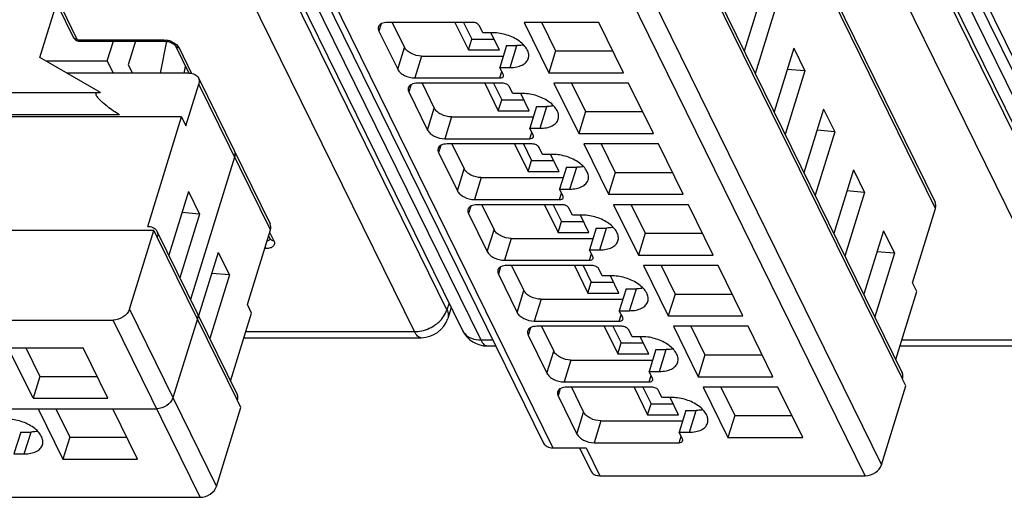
# Model space of a CAD drawing. Header units: millimetres. Extents: x 0 to 420, y 0 to 297.
# Tile 7 of 124: x 113.08 to 130.68, y 29.46 to 38.01. Entities that reach past the tile are written whole.
import ezdxf

# ---------------------------------------------------------------- set-up
doc = ezdxf.new("R2010")
doc.units = ezdxf.units.MM
doc.header["$LTSCALE"] = 23.1
doc.layers.get('0').update_dxf_attribs({"linetype": 'CONTINUOUS'})

msp = doc.modelspace()

# ---------------------------------------------------------------- linework, layer by layer
at = {"color": 9, "linetype": 'CONTINUOUS'}
for p, q in [((120.71843, 32.81583), (107.33255, 60.09339)), ((132.47213, 32.66726), (119.08625, 59.94481)), ((120.1379, 32.42743), (106.75201, 59.70501)), ((119.53384, 59.67393), (132.91973, 32.39635)), ((107.93822, 59.55643), (121.32411, 32.27885)), ((131.89161, 32.27885), (118.50571, 59.55643)), ((129.45111, 34.63352), (118.56111, 56.825)), ((128.8632, 31.58373), (117.82068, 54.08601)), ((117.32274, 52.79643), (128.48727, 30.0455)), ((128.19649, 29.84967), (117.03196, 52.6006)), ((111.93384, 52.10331), (122.61031, 30.34696)), ((123.52947, 52.22081), (134.20593, 30.46446)), ((113.82074, 38.23744), (114.10295, 37.66235)), ((119.54246, 37.93578), (119.50244, 37.80628)), ((114.13358, 37.64682), (115.65347, 37.64682)), ((115.92918, 37.50704), (116.1539, 37.04911)), ((119.83799, 37.12251), (119.95902, 37.51417)), ((121.84907, 37.15359), (121.9701, 37.54525)), ((120.26554, 37.35877), (120.14451, 36.9671)), ((121.66426, 36.9671), (121.69985, 37.08227)), ((117.56237, 34.24628), (116.2812, 36.85704)), ((120.07628, 36.84796), (120.03626, 36.71846)), ((122.38289, 36.06577), (122.50392, 36.45743)), ((114.86413, 36.30871), (111.09197, 36.30871)), ((120.37181, 36.03469), (120.49284, 36.42635)), ((120.79937, 36.27095), (120.67834, 35.87929)), ((122.19809, 35.87929), (122.23368, 35.99446)), ((120.61011, 35.76014), (120.57009, 35.63064)), ((120.90563, 34.94687), (121.02667, 35.33854)), ((122.91671, 34.97795), (123.03775, 35.36962)), ((121.33319, 35.18313), (121.21216, 34.79147)), ((122.73191, 34.79147), (122.7675, 34.90664)), ((121.14393, 34.67233), (121.10391, 34.54283)), ((117.5496, 34.20496), (117.62407, 34.05321)), ((121.43946, 33.85905), (121.56049, 34.25072)), ((123.45054, 33.89014), (123.57157, 34.2818)), ((116.97446, 31.19649), (115.54077, 34.11805)), ((121.86701, 34.09532), (121.74598, 33.70365)), ((117.48555, 33.91344), (117.45952, 33.91344)), ((123.26573, 33.70365), (123.30132, 33.81882)), ((121.67775, 33.58451), (121.63773, 33.45501)), ((121.97328, 32.77124), (122.09431, 33.1629)), ((123.98436, 32.80232), (124.10539, 33.19398)), ((120.75764, 32.93653), (120.71843, 32.81583)), ((122.40084, 33.0075), (122.2798, 32.61583)), ((115.04283, 32.82847), (116.59854, 29.65826)), ((116.30776, 29.46243), (114.75205, 32.63264)), ((123.79956, 32.61583), (123.83515, 32.731)), ((117.12459, 32.42743), (120.1379, 32.42743)), ((122.21158, 32.49669), (122.17156, 32.36719)), ((121.32411, 32.27885), (121.54041, 32.27885)), ((128.84774, 32.27885), (131.89161, 32.27885)), ((122.5071, 31.68342), (122.62814, 32.07508)), ((124.51818, 31.7145), (124.63922, 32.10616)), ((122.93466, 31.91968), (122.81363, 31.52802)), ((124.33338, 31.52802), (124.36897, 31.64319)), ((122.7454, 31.40888), (122.70538, 31.27937)), ((123.04093, 30.5956), (123.16196, 30.98727)), ((125.05201, 30.62668), (125.17304, 31.01835)), ((123.46848, 30.83186), (123.34745, 30.4402)), ((113.16327, 30.23944), (113.28431, 30.6311)), ((124.8672, 30.4402), (124.90279, 30.55537)), ((123.209, 30.34696), (123.45303, 29.84967))]:
    msp.add_line(p, q, dxfattribs=at)
at = {"color": 7, "linetype": 'CONTINUOUS'}
for p, q in [((119.20601, 59.84532), (132.5919, 32.56774)), ((107.61038, 59.72782), (120.99628, 32.45024)), ((118.55528, 56.93514), (129.44527, 34.74366)), ((117.81497, 54.19394), (128.85748, 31.69166)), ((123.36555, 52.3065), (134.04201, 30.55015)), ((111.76992, 52.189), (122.44639, 30.43265)), ((126.3844, 38.58492), (126.03292, 37.44752)), ((113.44126, 37.3326), (113.73805, 38.29299)), ((113.75517, 38.27171), (114.03738, 37.69663)), ((126.58268, 38.18088), (126.23119, 37.04347)), ((121.1762, 37.96168), (119.65644, 37.96168)), ((119.73941, 37.96168), (119.95902, 37.51417)), ((120.86095, 37.96168), (121.10343, 37.46755)), ((121.01756, 37.96168), (121.16395, 37.66338)), ((121.35981, 37.7752), (121.29881, 37.89952)), ((122.09726, 37.96168), (122.53957, 37.06035)), ((123.43279, 37.96168), (122.09726, 37.96168)), ((122.409, 37.96471), (122.6606, 37.45201)), ((123.87511, 37.06035), (123.43279, 37.96168)), ((119.50244, 37.80628), (119.83799, 37.12251)), ((121.54403, 37.7752), (121.35981, 37.7752)), ((121.65607, 37.46755), (121.5051, 37.7752)), ((114.15779, 37.62515), (114.15814, 37.62516)), ((114.15779, 37.62515), (115.67768, 37.62515)), ((114.64612, 37.27044), (114.75573, 37.62515)), ((115.15344, 37.62515), (115.02329, 37.20398)), ((115.70493, 37.62333), (115.59138, 37.05287)), ((115.67768, 37.62515), (115.67785, 37.62516)), ((115.86361, 37.54132), (116.10489, 37.04966)), ((121.10343, 37.46755), (121.16395, 37.66338)), ((121.16395, 37.66338), (121.55997, 37.66338)), ((121.78589, 37.54525), (121.66486, 37.15359)), ((121.78589, 37.54525), (121.9701, 37.54525)), ((126.91822, 37.4971), (126.56674, 36.3597)), ((126.91822, 37.4971), (127.1165, 37.09306)), ((114.52387, 36.70594), (113.44126, 37.3326)), ((120.26554, 37.35877), (121.72826, 37.35877)), ((121.10343, 37.46755), (121.65607, 37.46755)), ((122.6606, 37.45201), (122.53957, 37.06035)), ((122.6606, 37.45201), (123.68291, 37.45201)), ((113.54865, 37.27044), (114.64612, 37.27044)), ((114.64612, 37.27044), (114.75288, 37.05287)), ((115.02329, 37.20398), (115.09744, 37.05287)), ((116.02015, 37.05287), (116.04415, 37.17343)), ((121.72586, 37.02927), (121.66486, 37.15359)), ((121.66486, 37.15359), (121.84907, 37.15359)), ((116.11145, 37.05287), (113.92451, 37.05287)), ((116.27536, 36.96718), (117.55654, 34.35642)), ((120.14451, 36.9671), (121.66426, 36.9671)), ((122.53957, 37.06035), (123.87511, 37.06035)), ((127.1165, 37.09306), (126.76502, 35.95566)), ((127.1165, 37.09306), (126.80192, 37.12076)), ((116.05123, 36.11288), (116.2812, 36.85704)), ((121.71002, 36.87386), (120.19027, 36.87386)), ((120.27324, 36.87386), (120.49284, 36.42635)), ((121.39477, 36.87386), (121.63725, 36.37973)), ((121.55139, 36.87386), (121.69777, 36.57556)), ((121.89364, 36.68738), (121.83263, 36.8117)), ((122.63108, 36.87386), (123.07339, 35.97253)), ((123.96662, 36.87386), (122.63108, 36.87386)), ((122.94431, 36.87386), (123.19442, 36.36419)), ((124.40893, 35.97253), (123.96662, 36.87386)), ((110.99101, 36.70594), (114.52387, 36.70594)), ((120.03626, 36.71846), (120.37181, 36.03469)), ((122.07785, 36.68738), (121.89364, 36.68738)), ((122.18989, 36.37973), (122.03892, 36.68738)), ((121.63725, 36.37973), (121.69777, 36.57556)), ((121.69777, 36.57556), (122.09379, 36.57556)), ((122.31971, 36.45743), (122.19868, 36.06577)), ((122.31971, 36.45743), (122.50392, 36.45743)), ((115.97497, 36.26829), (110.03413, 36.26829)), ((115.36981, 34.30997), (115.97497, 36.26829)), ((115.97497, 36.26829), (116.05123, 36.11288)), ((120.79937, 36.27095), (122.26208, 36.27095)), ((121.63725, 36.37973), (122.18989, 36.37973)), ((123.19442, 36.36419), (123.07339, 35.97253)), ((123.19442, 36.36419), (124.21673, 36.36419)), ((127.45205, 36.40929), (127.10056, 35.27188)), ((127.45205, 36.40929), (127.65032, 36.00524)), ((122.25969, 35.94145), (122.19868, 36.06577)), ((122.19868, 36.06577), (122.38289, 36.06577)), ((123.07339, 35.97253), (124.40893, 35.97253)), ((127.65032, 36.00524), (127.29884, 34.86784)), ((127.65032, 36.00524), (127.33575, 36.03294)), ((120.67834, 35.87929), (122.19809, 35.87929)), ((122.24384, 35.78605), (120.72409, 35.78605)), ((120.80706, 35.78605), (121.02667, 35.33854)), ((121.92859, 35.78605), (122.17108, 35.29191)), ((122.08521, 35.78605), (122.23159, 35.48775)), ((123.1649, 35.78605), (123.60721, 34.88471)), ((124.50044, 35.78605), (123.1649, 35.78605)), ((123.47814, 35.78605), (123.72825, 35.27637)), ((124.94275, 34.88471), (124.50044, 35.78605)), ((120.57009, 35.63064), (120.90563, 34.94687)), ((122.42746, 35.59956), (122.36645, 35.72388)), ((122.61167, 35.59956), (122.42746, 35.59956)), ((122.72371, 35.29191), (122.57274, 35.59956)), ((116.92178, 35.55166), (116.13458, 33.00427)), ((122.17108, 35.29191), (122.23159, 35.48775)), ((122.23159, 35.48775), (122.62761, 35.48775)), ((122.17108, 35.29191), (122.72371, 35.29191)), ((122.85354, 35.36962), (122.7325, 34.97795)), ((122.85354, 35.36962), (123.03775, 35.36962)), ((123.72825, 35.27637), (123.60721, 34.88471)), ((123.72825, 35.27637), (124.75055, 35.27637)), ((127.98587, 35.32147), (127.63439, 34.18407)), ((127.98587, 35.32147), (128.18415, 34.91742)), ((121.33319, 35.18313), (122.79591, 35.18313)), ((116.09714, 34.93423), (115.74565, 33.79682)), ((116.09714, 34.93423), (116.29541, 34.53018)), ((122.79351, 34.85363), (122.7325, 34.97795)), ((122.7325, 34.97795), (122.91671, 34.97795)), ((123.60721, 34.88471), (124.94275, 34.88471)), ((128.18415, 34.91742), (127.83266, 33.78002)), ((128.18415, 34.91742), (127.86957, 34.94512)), ((121.21216, 34.79147), (122.73191, 34.79147)), ((122.77767, 34.69823), (121.25791, 34.69823)), ((121.34088, 34.69823), (121.56049, 34.25072)), ((122.46242, 34.69823), (122.7049, 34.2041)), ((122.61903, 34.69823), (122.76542, 34.39993)), ((123.69873, 34.69823), (124.14104, 33.79689)), ((125.03426, 34.69823), (123.69873, 34.69823)), ((124.01196, 34.69823), (124.26207, 34.18856)), ((125.47658, 33.79689), (125.03426, 34.69823)), ((116.29541, 34.53018), (115.94393, 33.39278)), ((116.29541, 34.53018), (115.98084, 34.55788)), ((121.10391, 34.54283), (121.43946, 33.85905)), ((122.96128, 34.51175), (122.90028, 34.63607)), ((123.1455, 34.51175), (122.96128, 34.51175)), ((123.25754, 34.2041), (123.10657, 34.51175)), ((129.03959, 33.30187), (129.45111, 34.63352)), ((122.7049, 34.2041), (122.76542, 34.39993)), ((122.76542, 34.39993), (123.16144, 34.39993)), ((115.47855, 34.23846), (109.30744, 34.23846)), ((115.04283, 32.82847), (115.47855, 34.23846)), ((115.37269, 34.30997), (115.36981, 34.30997)), ((115.47855, 34.23846), (115.53956, 34.11414)), ((115.53505, 34.22599), (116.96875, 31.30442)), ((117.15086, 32.91463), (117.56237, 34.24628)), ((122.7049, 34.2041), (123.25754, 34.2041)), ((123.38736, 34.2818), (123.26633, 33.89014)), ((123.38736, 34.2818), (123.57157, 34.2818)), ((124.26207, 34.18856), (124.14104, 33.79689)), ((124.26207, 34.18856), (125.28437, 34.18856)), ((128.51969, 34.23365), (128.16821, 33.09625)), ((128.51969, 34.23365), (128.71797, 33.82961)), ((115.53956, 34.11414), (115.54077, 34.11805)), ((117.53077, 34.14401), (117.55851, 34.08749)), ((117.55876, 34.08707), (117.55851, 34.08749)), ((121.86701, 34.09532), (123.32973, 34.09532)), ((116.63096, 33.84641), (116.27948, 32.70901)), ((116.63096, 33.84641), (116.82924, 33.44236)), ((123.32733, 33.76581), (123.26633, 33.89014)), ((123.26633, 33.89014), (123.45054, 33.89014)), ((124.14104, 33.79689), (125.47658, 33.79689)), ((128.71797, 33.82961), (128.36715, 32.69086)), ((128.71797, 33.82961), (128.40339, 33.85731)), ((121.74598, 33.70365), (123.26573, 33.70365)), ((116.82924, 33.44236), (116.47841, 32.30361)), ((116.82924, 33.44236), (116.51466, 33.47006)), ((121.63773, 33.45501), (121.97328, 32.77124)), ((123.31149, 33.61041), (121.79174, 33.61041)), ((121.87471, 33.61041), (122.09431, 33.1629)), ((122.99624, 33.61041), (123.23872, 33.11628)), ((123.15286, 33.61041), (123.29924, 33.31211)), ((123.49511, 33.42393), (123.4341, 33.54825)), ((124.23255, 33.61041), (124.67486, 32.70908)), ((125.56809, 33.61041), (124.23255, 33.61041)), ((124.54578, 33.61041), (124.79589, 33.10074)), ((126.0104, 32.70908), (125.56809, 33.61041)), ((123.23872, 33.11628), (123.29924, 33.31211)), ((123.29924, 33.31211), (123.69526, 33.31211)), ((123.67932, 33.42393), (123.49511, 33.42393)), ((123.79136, 33.11628), (123.64039, 33.42393)), ((129.11585, 33.14647), (129.03959, 33.30187)), ((123.23872, 33.11628), (123.79136, 33.11628)), ((123.92118, 33.19398), (123.80015, 32.80232)), ((123.92118, 33.19398), (124.10539, 33.19398)), ((124.79589, 33.10074), (124.67486, 32.70908)), ((124.79589, 33.10074), (125.8182, 33.10074)), ((128.74016, 31.93073), (129.11585, 33.14647)), ((117.22712, 32.75922), (117.15086, 32.91463)), ((122.40084, 33.0075), (123.86355, 33.0075)), ((116.85143, 31.54349), (117.22712, 32.75922)), ((120.79686, 32.85661), (120.73446, 32.66458)), ((123.86116, 32.678), (123.80015, 32.80232)), ((123.80015, 32.80232), (123.98436, 32.80232)), ((110.00858, 32.63264), (114.75205, 32.63264)), ((116.25761, 32.65727), (115.82068, 31.24336)), ((122.2798, 32.61583), (123.79956, 32.61583)), ((124.67486, 32.70908), (126.0104, 32.70908)), ((123.84531, 32.52259), (122.32556, 32.52259)), ((122.40853, 32.52259), (122.62814, 32.07508)), ((123.53006, 32.52259), (123.77255, 32.02846)), ((123.68668, 32.52259), (123.83306, 32.22429)), ((124.02893, 32.33611), (123.96792, 32.46043)), ((124.76637, 32.52259), (125.20868, 31.62126)), ((126.10191, 32.52259), (124.76637, 32.52259)), ((125.07961, 32.52259), (125.32972, 32.01292)), ((126.54422, 31.62126), (126.10191, 32.52259)), ((117.09111, 32.31909), (120.25893, 32.31909)), ((122.17156, 32.36719), (122.5071, 31.68342)), ((123.77255, 32.02846), (123.83306, 32.22429)), ((123.83306, 32.22429), (124.22908, 32.22429)), ((124.21314, 32.33611), (124.02893, 32.33611)), ((124.32518, 32.02846), (124.17421, 32.33611)), ((113.31995, 31.23402), (112.87764, 32.13535)), ((112.87764, 32.13535), (114.21318, 32.13535)), ((113.19087, 32.13535), (113.44098, 31.62568)), ((114.65549, 31.23402), (114.21318, 32.13535)), ((121.44514, 32.17051), (121.59357, 32.17051)), ((124.45501, 32.10616), (124.33397, 31.7145)), ((124.45501, 32.10616), (124.63922, 32.10616)), ((128.81426, 32.17051), (132.01264, 32.17051)), ((122.93466, 31.91968), (124.39738, 31.91968)), ((123.77255, 32.02846), (124.32518, 32.02846)), ((125.32972, 32.01292), (125.20868, 31.62126)), ((125.32972, 32.01292), (126.35202, 32.01292)), ((124.39498, 31.59018), (124.33397, 31.7145)), ((124.33397, 31.7145), (124.51818, 31.7145)), ((113.44098, 31.62568), (113.31995, 31.23402)), ((113.44098, 31.62568), (114.46329, 31.62568)), ((122.81363, 31.52802), (124.33338, 31.52802)), ((125.20868, 31.62126), (126.54422, 31.62126)), ((128.86199, 31.57981), (128.8632, 31.58373)), ((128.92299, 31.45549), (128.86199, 31.57981)), ((124.37914, 31.43478), (122.85938, 31.43478)), ((122.94235, 31.43478), (123.16196, 30.98727)), ((124.06389, 31.43478), (124.30637, 30.94065)), ((124.2205, 31.43478), (124.36689, 31.13648)), ((124.56275, 31.24829), (124.50175, 31.37261)), ((125.3002, 31.43478), (125.74251, 30.53344)), ((126.63573, 31.43478), (125.3002, 31.43478)), ((125.61343, 31.43478), (125.86354, 30.9251)), ((127.07805, 30.53344), (126.63573, 31.43478)), ((128.48727, 30.0455), (128.92299, 31.45549)), ((113.31995, 31.23402), (114.65549, 31.23402)), ((116.97325, 31.19257), (116.97446, 31.19649)), ((117.03426, 31.06825), (116.97325, 31.19257)), ((122.70538, 31.27937), (123.04093, 30.5956)), ((124.74697, 31.24829), (124.56275, 31.24829)), ((124.85901, 30.94065), (124.70804, 31.24829)), ((110.18775, 31.04753), (115.5299, 31.04753)), ((113.41146, 31.04753), (113.85377, 30.1462)), ((113.7247, 31.04753), (113.97481, 30.53786)), ((115.18931, 30.1462), (114.747, 31.04753)), ((116.59854, 29.65826), (117.03426, 31.06825)), ((124.30637, 30.94065), (124.36689, 31.13648)), ((124.36689, 31.13648), (124.76291, 31.13648)), ((124.98883, 31.01835), (124.8678, 30.62668)), ((124.98883, 31.01835), (125.17304, 31.01835)), ((123.46848, 30.83186), (124.9312, 30.83186)), ((124.30637, 30.94065), (124.85901, 30.94065)), ((125.86354, 30.9251), (125.74251, 30.53344)), ((125.86354, 30.9251), (126.88584, 30.9251)), ((113.1001, 30.6311), (112.97906, 30.23944)), ((113.1001, 30.6311), (113.28431, 30.6311)), ((124.9288, 30.50236), (124.8678, 30.62668)), ((124.8678, 30.62668), (125.05201, 30.62668)), ((113.97481, 30.53786), (113.85377, 30.1462)), ((113.97481, 30.53786), (114.99711, 30.53786)), ((125.74251, 30.53344), (127.07805, 30.53344)), ((122.61031, 30.34696), (123.209, 30.34696)), ((123.08713, 30.34696), (123.28911, 29.93537)), ((123.34745, 30.4402), (124.8672, 30.4402)), ((112.97906, 30.23944), (113.16327, 30.23944)), ((113.85377, 30.1462), (115.18931, 30.1462)), ((123.45303, 29.84967), (128.19649, 29.84967)), ((111.5643, 29.46243), (116.30776, 29.46243))]:
    msp.add_line(p, q, dxfattribs=at)
for points in [[(114.03742, 37.6967), (114.0441, 37.68484), (114.05461, 37.67093), (114.06699, 37.65866), (114.0815, 37.64778), (114.09787, 37.63868), (114.11504, 37.63195), (114.13293, 37.62746), (114.15244, 37.62529), (114.15814, 37.62517)], [(115.67786, 37.62516), (115.69637, 37.62438), (115.71535, 37.62205), (115.73511, 37.61815), (115.75492, 37.61276), (115.77426, 37.60604), (115.79266, 37.59816), (115.80949, 37.58944), (115.82444, 37.58016), (115.83723, 37.57073), (115.84745, 37.56175), (115.85415, 37.55478)], [(115.85415, 37.55478), (115.85509, 37.55369), (115.86036, 37.54686), (115.86338, 37.5419), (115.86381, 37.54107)]]:
    msp.add_lwpolyline(points, dxfattribs=at)
at = {"color": 9, "linetype": 'CONTINUOUS'}
for centre, radius, start, end in [((114.08443, 37.71941), 0.05221, 205.828559, 211.80124), ((114.08432, 37.71936), 0.05209, 211.82641, 222.25009), ((115.64614, 37.26234), 0.38498, 72.189672, 80.781992), ((115.64437, 37.25588), 0.39167, 67.752517, 72.231328), ((115.91074, 37.56418), 0.05231, 205.904456, 222.211514), ((117.51448, 34.10613), 0.04756, 315.399814, 323.369808), ((117.60559, 34.11033), 0.05229, 206.222028, 222.223729)]:
    msp.add_arc(centre, radius, start, end, dxfattribs=at)
at = {"color": 7, "linetype": 'CONTINUOUS'}
for centre, radius, start, end in [((115.37185, 34.1704), 0.17684, 342.783028, 349.630749), ((120.25893, 32.81909), 0.5, 269.996931, 341.969103), ((121.44514, 32.67051), 0.5, 206.035698, 270.002925), ((128.69428, 31.63607), 0.17684, 342.783007, 349.631851), ((116.80555, 31.24883), 0.17684, 342.783007, 349.631851)]:
    msp.add_arc(centre, radius, start, end, dxfattribs=at)
for points, knots in [([(119.49385, 37.88009), (119.4921, 37.87443), (119.48725, 37.84957), (119.49398, 37.82352), (119.50244, 37.80628)], [0, 0, 0, 0, 0.23564532, 1, 1, 1, 1]), ([(119.65644, 37.96168), (119.63688, 37.96168), (119.60002, 37.95857), (119.55048, 37.94301), (119.51274, 37.91714), (119.4977, 37.89253), (119.49385, 37.88009)], [0, 0, 0, 0, 0.30375974, 0.56999726, 0.79778841, 1, 1, 1, 1]), ([(121.29881, 37.89952), (121.28919, 37.91912), (121.24847, 37.94984), (121.20162, 37.96168), (121.1762, 37.96168)], [0, 0, 0, 0, 0.46198205, 1, 1, 1, 1]), ([(122.17424, 37.31677), (122.18162, 37.34064), (122.18503, 37.39547), (122.15545, 37.47729), (122.09673, 37.55621), (121.98067, 37.65625), (121.7943, 37.74583), (121.62757, 37.7752), (121.54403, 37.7752)], [0, 0, 0, 0, 0.08651326, 0.18324425, 0.2955517, 0.42361951, 0.71069026, 1, 1, 1, 1]), ([(120.26554, 37.35877), (120.20199, 37.35877), (120.10696, 37.38319), (120.00692, 37.44817), (119.97013, 37.49154), (119.95902, 37.51417)], [0, 0, 0, 0, 0.53501664, 0.78777233, 1, 1, 1, 1]), ([(122.09043, 37.55715), (122.08097, 37.55515), (122.04126, 37.54798), (122.00079, 37.54525), (121.9701, 37.54525)], [0, 0, 0, 0, 0.23947121, 1, 1, 1, 1]), ([(121.84907, 37.15359), (121.8882, 37.15359), (121.96193, 37.15981), (122.06099, 37.19093), (122.13648, 37.24267), (122.16656, 37.29188), (122.17424, 37.31677)], [0, 0, 0, 0, 0.30376172, 0.57000494, 0.79777765, 1, 1, 1, 1]), ([(116.11145, 37.05287), (116.14586, 37.05287), (116.21178, 37.04126), (116.26226, 36.99387), (116.27536, 36.96718)], [0, 0, 0, 0, 0.53640252, 1, 1, 1, 1]), ([(116.27536, 36.96718), (116.28333, 36.95096), (116.29263, 36.91344), (116.28692, 36.87555), (116.2812, 36.85704)], [0, 0, 0, 0, 0.48263732, 1, 1, 1, 1]), ([(119.83799, 37.12251), (119.84909, 37.09987), (119.88589, 37.05651), (119.98593, 36.99153), (120.08096, 36.9671), (120.14451, 36.9671)], [0, 0, 0, 0, 0.21222789, 0.46498369, 1, 1, 1, 1]), ([(121.66426, 36.9671), (121.67886, 36.9671), (121.70494, 36.97008), (121.72609, 36.98938), (121.7293, 36.99974)], [0, 0, 0, 0, 0.57363204, 1, 1, 1, 1]), ([(121.7293, 36.99974), (121.73, 37.00201), (121.73193, 37.01195), (121.72925, 37.02237), (121.72586, 37.02927)], [0, 0, 0, 0, 0.23585703, 1, 1, 1, 1]), ([(120.02767, 36.79227), (120.02593, 36.78661), (120.02108, 36.76175), (120.0278, 36.73571), (120.03626, 36.71846)], [0, 0, 0, 0, 0.23564532, 1, 1, 1, 1]), ([(120.19027, 36.87386), (120.1707, 36.87386), (120.13384, 36.87075), (120.08431, 36.85519), (120.04657, 36.82932), (120.03152, 36.80472), (120.02767, 36.79227)], [0, 0, 0, 0, 0.30375974, 0.56999726, 0.79778841, 1, 1, 1, 1]), ([(121.83263, 36.8117), (121.82301, 36.8313), (121.78229, 36.86202), (121.73544, 36.87386), (121.71002, 36.87386)], [0, 0, 0, 0, 0.46198205, 1, 1, 1, 1]), ([(114.44752, 36.70599), (114.44313, 36.70182), (114.43813, 36.68433), (114.44511, 36.66901), (114.44955, 36.65995)], [0, 0, 0, 0, 0.3752163, 1, 1, 1, 1]), ([(114.86413, 36.30871), (114.82818, 36.32952), (114.75443, 36.37604), (114.64422, 36.45632), (114.55279, 36.53414), (114.4871, 36.60334), (114.45896, 36.64077), (114.44955, 36.65995)], [0, 0, 0, 0, 0.2274704, 0.47697927, 0.74653807, 0.88300543, 1, 1, 1, 1]), ([(122.70807, 36.22896), (122.71544, 36.25283), (122.71885, 36.30766), (122.68927, 36.38947), (122.63056, 36.4684), (122.51449, 36.56843), (122.32813, 36.65801), (122.1614, 36.68738), (122.07785, 36.68738)], [0, 0, 0, 0, 0.08651326, 0.18324425, 0.2955517, 0.42361951, 0.71069026, 1, 1, 1, 1]), ([(122.62425, 36.46933), (122.6148, 36.46733), (122.57508, 36.46016), (122.53461, 36.45743), (122.50392, 36.45743)], [0, 0, 0, 0, 0.23947121, 1, 1, 1, 1]), ([(120.79937, 36.27095), (120.73581, 36.27095), (120.64078, 36.29538), (120.54074, 36.36036), (120.50395, 36.40372), (120.49284, 36.42635)], [0, 0, 0, 0, 0.53501664, 0.78777233, 1, 1, 1, 1]), ([(122.38289, 36.06577), (122.42203, 36.06577), (122.49575, 36.07199), (122.59481, 36.10311), (122.6703, 36.15485), (122.70038, 36.20406), (122.70807, 36.22896)], [0, 0, 0, 0, 0.30376172, 0.57000494, 0.79777765, 1, 1, 1, 1]), ([(120.37181, 36.03469), (120.38292, 36.01206), (120.41971, 35.96869), (120.51975, 35.90371), (120.61478, 35.87929), (120.67834, 35.87929)], [0, 0, 0, 0, 0.21222789, 0.46498369, 1, 1, 1, 1]), ([(122.19809, 35.87929), (122.21268, 35.87929), (122.23876, 35.88227), (122.25991, 35.90156), (122.26312, 35.91192)], [0, 0, 0, 0, 0.57363204, 1, 1, 1, 1]), ([(122.26312, 35.91192), (122.26382, 35.91419), (122.26575, 35.92413), (122.26307, 35.93455), (122.25969, 35.94145)], [0, 0, 0, 0, 0.23585703, 1, 1, 1, 1]), ([(120.72409, 35.78605), (120.70452, 35.78605), (120.66766, 35.78293), (120.61813, 35.76738), (120.58039, 35.7415), (120.56534, 35.7169), (120.5615, 35.70445)], [0, 0, 0, 0, 0.30375974, 0.56999726, 0.79778841, 1, 1, 1, 1]), ([(122.36645, 35.72388), (122.35684, 35.74348), (122.31612, 35.7742), (122.26926, 35.78605), (122.24384, 35.78605)], [0, 0, 0, 0, 0.46198205, 1, 1, 1, 1]), ([(116.91595, 35.6618), (116.92392, 35.64558), (116.93322, 35.60806), (116.9275, 35.57017), (116.92178, 35.55166)], [0, 0, 0, 0, 0.48264392, 1, 1, 1, 1]), ([(120.5615, 35.70445), (120.55975, 35.6988), (120.5549, 35.67394), (120.56162, 35.64789), (120.57009, 35.63064)], [0, 0, 0, 0, 0.23564532, 1, 1, 1, 1]), ([(123.24189, 35.14114), (123.24926, 35.16501), (123.25268, 35.21984), (123.22309, 35.30166), (123.16438, 35.38058), (123.04832, 35.48061), (122.86195, 35.5702), (122.69522, 35.59956), (122.61167, 35.59956)], [0, 0, 0, 0, 0.08651326, 0.18324425, 0.2955517, 0.42361951, 0.71069026, 1, 1, 1, 1]), ([(123.15807, 35.38151), (123.14862, 35.37951), (123.1089, 35.37234), (123.06843, 35.36962), (123.03775, 35.36962)], [0, 0, 0, 0, 0.23947121, 1, 1, 1, 1]), ([(121.33319, 35.18313), (121.26964, 35.18313), (121.17461, 35.20756), (121.07457, 35.27254), (121.03777, 35.3159), (121.02667, 35.33854)], [0, 0, 0, 0, 0.53501664, 0.78777233, 1, 1, 1, 1]), ([(122.91671, 34.97795), (122.95585, 34.97795), (123.02957, 34.98418), (123.12863, 35.01529), (123.20413, 35.06703), (123.2342, 35.11624), (123.24189, 35.14114)], [0, 0, 0, 0, 0.30376172, 0.57000494, 0.79777765, 1, 1, 1, 1]), ([(120.90563, 34.94687), (120.91674, 34.92424), (120.95353, 34.88088), (121.05357, 34.8159), (121.1486, 34.79147), (121.21216, 34.79147)], [0, 0, 0, 0, 0.21222789, 0.46498369, 1, 1, 1, 1]), ([(122.79695, 34.82411), (122.79765, 34.82637), (122.79958, 34.83632), (122.79689, 34.84673), (122.79351, 34.85363)], [0, 0, 0, 0, 0.23585703, 1, 1, 1, 1]), ([(121.25791, 34.69823), (121.23835, 34.69823), (121.20149, 34.69512), (121.15195, 34.67956), (121.11421, 34.65368), (121.09917, 34.62908), (121.09532, 34.61664)], [0, 0, 0, 0, 0.30375974, 0.56999726, 0.79778841, 1, 1, 1, 1]), ([(122.73191, 34.79147), (122.7465, 34.79147), (122.77258, 34.79445), (122.79374, 34.81374), (122.79695, 34.82411)], [0, 0, 0, 0, 0.57363204, 1, 1, 1, 1]), ([(122.90028, 34.63607), (122.89066, 34.65566), (122.84994, 34.68639), (122.80309, 34.69823), (122.77767, 34.69823)], [0, 0, 0, 0, 0.46198205, 1, 1, 1, 1]), ([(129.45111, 34.63352), (129.45683, 34.65203), (129.46254, 34.68992), (129.45324, 34.72744), (129.44527, 34.74366)], [0, 0, 0, 0, 0.51736268, 1, 1, 1, 1]), ([(121.09532, 34.61664), (121.09357, 34.61098), (121.08872, 34.58612), (121.09545, 34.56007), (121.10391, 34.54283)], [0, 0, 0, 0, 0.23564532, 1, 1, 1, 1]), ([(123.77571, 34.05332), (123.78309, 34.07719), (123.7865, 34.13202), (123.75691, 34.21384), (123.6982, 34.29276), (123.58214, 34.39279), (123.39577, 34.48238), (123.22904, 34.51175), (123.1455, 34.51175)], [0, 0, 0, 0, 0.08651326, 0.18324425, 0.2955517, 0.42361951, 0.71069026, 1, 1, 1, 1]), ([(117.56237, 34.24628), (117.56809, 34.26479), (117.5738, 34.30268), (117.5645, 34.34019), (117.55654, 34.35642)], [0, 0, 0, 0, 0.51736268, 1, 1, 1, 1]), ([(115.37441, 34.30997), (115.38694, 34.31005), (115.43266, 34.30692), (115.47854, 34.28895), (115.50359, 34.26686)], [0, 0, 0, 0, 0.27278909, 1, 1, 1, 1]), ([(115.53505, 34.22599), (115.53823, 34.2195), (115.54907, 34.19178), (115.54982, 34.16063), (115.5458, 34.13857)], [0, 0, 0, 0, 0.24359018, 1, 1, 1, 1]), ([(121.86701, 34.09532), (121.80346, 34.09532), (121.70843, 34.11974), (121.60839, 34.18472), (121.5716, 34.22809), (121.56049, 34.25072)], [0, 0, 0, 0, 0.53501664, 0.78777233, 1, 1, 1, 1]), ([(123.6919, 34.2937), (123.68244, 34.29169), (123.64273, 34.28453), (123.60226, 34.2818), (123.57157, 34.2818)], [0, 0, 0, 0, 0.23947121, 1, 1, 1, 1]), ([(123.45054, 33.89014), (123.48967, 33.89014), (123.5634, 33.89636), (123.66246, 33.92748), (123.73795, 33.97921), (123.76803, 34.02843), (123.77571, 34.05332)], [0, 0, 0, 0, 0.30376172, 0.57000494, 0.79777765, 1, 1, 1, 1]), ([(121.43946, 33.85905), (121.45056, 33.83642), (121.48736, 33.79306), (121.5874, 33.72808), (121.68243, 33.70365), (121.74598, 33.70365)], [0, 0, 0, 0, 0.21222789, 0.46498369, 1, 1, 1, 1]), ([(123.26573, 33.70365), (123.28033, 33.70365), (123.30641, 33.70663), (123.32756, 33.72593), (123.33077, 33.73629)], [0, 0, 0, 0, 0.57363204, 1, 1, 1, 1]), ([(123.33077, 33.73629), (123.33147, 33.73855), (123.3334, 33.7485), (123.33072, 33.75892), (123.32733, 33.76581)], [0, 0, 0, 0, 0.23585703, 1, 1, 1, 1]), ([(121.62914, 33.52882), (121.6274, 33.52316), (121.62255, 33.4983), (121.62927, 33.47225), (121.63773, 33.45501)], [0, 0, 0, 0, 0.23564532, 1, 1, 1, 1]), ([(121.79174, 33.61041), (121.77217, 33.61041), (121.73531, 33.6073), (121.68578, 33.59174), (121.64804, 33.56587), (121.63299, 33.54127), (121.62914, 33.52882)], [0, 0, 0, 0, 0.30375974, 0.56999726, 0.79778841, 1, 1, 1, 1]), ([(123.4341, 33.54825), (123.42448, 33.56785), (123.38376, 33.59857), (123.33691, 33.61041), (123.31149, 33.61041)], [0, 0, 0, 0, 0.46198205, 1, 1, 1, 1]), ([(124.30954, 32.9655), (124.31691, 32.98937), (124.32032, 33.0442), (124.29074, 33.12602), (124.23203, 33.20495), (124.11596, 33.30498), (123.9296, 33.39456), (123.76286, 33.42393), (123.67932, 33.42393)], [0, 0, 0, 0, 0.08651326, 0.18324425, 0.2955517, 0.42361951, 0.71069026, 1, 1, 1, 1]), ([(122.40084, 33.0075), (122.33728, 33.0075), (122.24225, 33.03192), (122.14221, 33.0969), (122.10542, 33.14027), (122.09431, 33.1629)], [0, 0, 0, 0, 0.53501664, 0.78777233, 1, 1, 1, 1]), ([(124.22572, 33.20588), (124.21627, 33.20388), (124.17655, 33.19671), (124.13608, 33.19398), (124.10539, 33.19398)], [0, 0, 0, 0, 0.23947121, 1, 1, 1, 1]), ([(123.98436, 32.80232), (124.0235, 32.80232), (124.09722, 32.80854), (124.19628, 32.83966), (124.27177, 32.8914), (124.30185, 32.94061), (124.30954, 32.9655)], [0, 0, 0, 0, 0.30376172, 0.57000494, 0.79777765, 1, 1, 1, 1]), ([(115.04283, 32.82847), (115.02541, 32.7721), (114.93775, 32.67287), (114.81519, 32.63264), (114.75205, 32.63264)], [0, 0, 0, 0, 0.48302105, 1, 1, 1, 1]), ([(116.2519, 32.7652), (116.2597, 32.7493), (116.26882, 32.71254), (116.26322, 32.67541), (116.25761, 32.65727)], [0, 0, 0, 0, 0.482652, 1, 1, 1, 1]), ([(121.97328, 32.77124), (121.98439, 32.7486), (122.02118, 32.70524), (122.12122, 32.64026), (122.21625, 32.61583), (122.2798, 32.61583)], [0, 0, 0, 0, 0.21222789, 0.46498369, 1, 1, 1, 1]), ([(123.79956, 32.61583), (123.81415, 32.61583), (123.84023, 32.61881), (123.86138, 32.63811), (123.86459, 32.64847)], [0, 0, 0, 0, 0.57363204, 1, 1, 1, 1]), ([(123.86459, 32.64847), (123.86529, 32.65074), (123.86722, 32.66068), (123.86454, 32.6711), (123.86116, 32.678)], [0, 0, 0, 0, 0.23585703, 1, 1, 1, 1]), ([(122.16297, 32.441), (122.16122, 32.43534), (122.15637, 32.41048), (122.16309, 32.38444), (122.17156, 32.36719)], [0, 0, 0, 0, 0.23564532, 1, 1, 1, 1]), ([(122.32556, 32.52259), (122.30599, 32.52259), (122.26913, 32.51948), (122.2196, 32.50393), (122.18186, 32.47805), (122.16681, 32.45345), (122.16297, 32.441)], [0, 0, 0, 0, 0.30375974, 0.56999726, 0.79778841, 1, 1, 1, 1]), ([(123.96792, 32.46043), (123.95831, 32.48003), (123.91759, 32.51075), (123.87073, 32.52259), (123.84531, 32.52259)], [0, 0, 0, 0, 0.46198205, 1, 1, 1, 1]), ([(124.84336, 31.87769), (124.85073, 31.90156), (124.85415, 31.95639), (124.82456, 32.0382), (124.76585, 32.11713), (124.64979, 32.21716), (124.46342, 32.30674), (124.29669, 32.33611), (124.21314, 32.33611)], [0, 0, 0, 0, 0.08651326, 0.18324425, 0.2955517, 0.42361951, 0.71069026, 1, 1, 1, 1]), ([(122.93466, 31.91968), (122.87111, 31.91968), (122.77608, 31.94411), (122.67604, 32.00909), (122.63924, 32.05245), (122.62814, 32.07508)], [0, 0, 0, 0, 0.53501664, 0.78777233, 1, 1, 1, 1]), ([(124.75954, 32.11806), (124.75009, 32.11606), (124.71037, 32.10889), (124.6699, 32.10616), (124.63922, 32.10616)], [0, 0, 0, 0, 0.23947121, 1, 1, 1, 1]), ([(124.51818, 31.7145), (124.55732, 31.7145), (124.63104, 31.72072), (124.7301, 31.75184), (124.8056, 31.80358), (124.83567, 31.85279), (124.84336, 31.87769)], [0, 0, 0, 0, 0.30376172, 0.57000494, 0.79777765, 1, 1, 1, 1]), ([(122.5071, 31.68342), (122.51821, 31.66079), (122.555, 31.61742), (122.65504, 31.55244), (122.75007, 31.52802), (122.81363, 31.52802)], [0, 0, 0, 0, 0.21222789, 0.46498369, 1, 1, 1, 1]), ([(128.86823, 31.60425), (128.86962, 31.61189), (128.87301, 31.64135), (128.86711, 31.67203), (128.85748, 31.69166)], [0, 0, 0, 0, 0.26224519, 1, 1, 1, 1]), ([(124.33338, 31.52802), (124.34797, 31.52802), (124.37405, 31.531), (124.39521, 31.55029), (124.39842, 31.56065)], [0, 0, 0, 0, 0.57363204, 1, 1, 1, 1]), ([(124.39842, 31.56065), (124.39912, 31.56292), (124.40105, 31.57286), (124.39836, 31.58328), (124.39498, 31.59018)], [0, 0, 0, 0, 0.23585703, 1, 1, 1, 1]), ([(122.69679, 31.35318), (122.69504, 31.34753), (122.69019, 31.32267), (122.69692, 31.29662), (122.70538, 31.27937)], [0, 0, 0, 0, 0.23564532, 1, 1, 1, 1]), ([(122.85938, 31.43478), (122.83982, 31.43478), (122.80296, 31.43166), (122.75342, 31.41611), (122.71568, 31.39023), (122.70064, 31.36563), (122.69679, 31.35318)], [0, 0, 0, 0, 0.30375974, 0.56999726, 0.79778841, 1, 1, 1, 1]), ([(124.50175, 31.37261), (124.49213, 31.39221), (124.45141, 31.42293), (124.40456, 31.43478), (124.37914, 31.43478)], [0, 0, 0, 0, 0.46198205, 1, 1, 1, 1]), ([(115.82068, 31.24336), (115.80327, 31.187), (115.71561, 31.08776), (115.59305, 31.04753), (115.5299, 31.04753)], [0, 0, 0, 0, 0.48302043, 1, 1, 1, 1]), ([(116.9795, 31.217), (116.98089, 31.22465), (116.98428, 31.2541), (116.97838, 31.28479), (116.96875, 31.30442)], [0, 0, 0, 0, 0.26224519, 1, 1, 1, 1]), ([(125.37718, 30.78987), (125.38456, 30.81374), (125.38797, 30.86857), (125.35838, 30.95039), (125.29967, 31.02931), (125.18361, 31.12934), (124.99724, 31.21893), (124.83051, 31.24829), (124.74697, 31.24829)], [0, 0, 0, 0, 0.08651326, 0.18324425, 0.2955517, 0.42361951, 0.71069026, 1, 1, 1, 1]), ([(123.46848, 30.83186), (123.40493, 30.83186), (123.3099, 30.85629), (123.20986, 30.92127), (123.17307, 30.96463), (123.16196, 30.98727)], [0, 0, 0, 0, 0.53501664, 0.78777233, 1, 1, 1, 1]), ([(125.29337, 31.03024), (125.28391, 31.02824), (125.24419, 31.02107), (125.20373, 31.01835), (125.17304, 31.01835)], [0, 0, 0, 0, 0.23947121, 1, 1, 1, 1]), ([(113.48845, 30.40263), (113.49582, 30.4265), (113.49924, 30.48132), (113.46965, 30.56314), (113.41094, 30.64207), (113.29488, 30.7421), (113.10851, 30.83168), (112.94178, 30.86105), (112.85823, 30.86105)], [0, 0, 0, 0, 0.08651326, 0.18324425, 0.2955517, 0.42361951, 0.71069026, 1, 1, 1, 1]), ([(113.40463, 30.643), (113.39518, 30.641), (113.35546, 30.63383), (113.31499, 30.6311), (113.28431, 30.6311)], [0, 0, 0, 0, 0.23947121, 1, 1, 1, 1]), ([(125.05201, 30.62668), (125.09114, 30.62668), (125.16487, 30.63291), (125.26393, 30.66402), (125.33942, 30.71576), (125.3695, 30.76497), (125.37718, 30.78987)], [0, 0, 0, 0, 0.30376172, 0.57000494, 0.79777765, 1, 1, 1, 1]), ([(123.04093, 30.5956), (123.05203, 30.57297), (123.08883, 30.52961), (123.18887, 30.46463), (123.2839, 30.4402), (123.34745, 30.4402)], [0, 0, 0, 0, 0.21222789, 0.46498369, 1, 1, 1, 1]), ([(124.8672, 30.4402), (124.8818, 30.4402), (124.90788, 30.44318), (124.92903, 30.46247), (124.93224, 30.47284)], [0, 0, 0, 0, 0.57363204, 1, 1, 1, 1]), ([(124.93224, 30.47284), (124.93294, 30.4751), (124.93487, 30.48505), (124.93219, 30.49546), (124.9288, 30.50236)], [0, 0, 0, 0, 0.23585703, 1, 1, 1, 1]), ([(113.16327, 30.23944), (113.20241, 30.23944), (113.27613, 30.24566), (113.37519, 30.27678), (113.45069, 30.32852), (113.48076, 30.37773), (113.48845, 30.40263)], [0, 0, 0, 0, 0.30376172, 0.57000494, 0.79777765, 1, 1, 1, 1]), ([(122.44639, 30.43265), (122.45949, 30.40596), (122.50997, 30.35857), (122.5759, 30.34696), (122.61031, 30.34696)], [0, 0, 0, 0, 0.46359768, 1, 1, 1, 1]), ([(123.28911, 29.93537), (123.30222, 29.90867), (123.35269, 29.86128), (123.41862, 29.84967), (123.45303, 29.84967)], [0, 0, 0, 0, 0.46359768, 1, 1, 1, 1]), ([(128.19649, 29.84967), (128.25964, 29.84967), (128.3822, 29.8899), (128.46986, 29.98913), (128.48727, 30.0455)], [0, 0, 0, 0, 0.51697927, 1, 1, 1, 1]), ([(116.30776, 29.46243), (116.3709, 29.46243), (116.49347, 29.50266), (116.58112, 29.60189), (116.59854, 29.65826)], [0, 0, 0, 0, 0.51697927, 1, 1, 1, 1])]:
    msp.add_open_spline(points, degree=3, knots=knots, dxfattribs=at)
at = {"color": 9, "linetype": 'CONTINUOUS'}
for points, knots in [([(114.10295, 37.66235), (114.09722, 37.66235), (114.07664, 37.66399), (114.05585, 37.67323), (114.04576, 37.68434)], [0, 0, 0, 0, 0.27610838, 1, 1, 1, 1]), ([(114.10295, 37.66235), (114.10405, 37.66009), (114.11186, 37.65099), (114.12435, 37.64682), (114.13358, 37.64682)], [0, 0, 0, 0, 0.21418968, 1, 1, 1, 1]), ([(114.13358, 37.64682), (114.13516, 37.64362), (114.14039, 37.6342), (114.15029, 37.62524), (114.15779, 37.62517)], [0, 0, 0, 0, 0.32257016, 1, 1, 1, 1]), ([(115.65347, 37.64682), (115.65504, 37.64361), (115.66028, 37.63419), (115.67018, 37.62523), (115.67768, 37.62516)], [0, 0, 0, 0, 0.32258564, 1, 1, 1, 1]), ([(115.79265, 37.61839), (115.80395, 37.61377), (115.84503, 37.59461), (115.88309, 37.56746), (115.90498, 37.54252)], [0, 0, 0, 0, 0.26888838, 1, 1, 1, 1]), ([(115.92918, 37.50704), (115.92345, 37.50704), (115.90287, 37.50868), (115.88208, 37.51792), (115.87199, 37.52903)], [0, 0, 0, 0, 0.27610853, 1, 1, 1, 1]), ([(117.62407, 34.05321), (117.63213, 34.03693), (117.64156, 34.00017), (117.61355, 33.94748), (117.55582, 33.91871), (117.51049, 33.91344), (117.48555, 33.91344)], [0, 0, 0, 0, 0.22664409, 0.43747959, 0.68898693, 1, 1, 1, 1]), ([(117.54835, 34.07274), (117.54633, 34.07069), (117.5367, 34.0625), (117.52469, 34.05753), (117.51531, 34.05505)], [0, 0, 0, 0, 0.22876418, 1, 1, 1, 1]), ([(117.62407, 34.05321), (117.61835, 34.05321), (117.59776, 34.05484), (117.57696, 34.06408), (117.56687, 34.07519)], [0, 0, 0, 0, 0.27611176, 1, 1, 1, 1]), ([(117.48555, 33.91344), (117.48407, 33.91646), (117.47816, 33.93066), (117.47487, 33.94581), (117.47318, 33.95767)], [0, 0, 0, 0, 0.21963249, 1, 1, 1, 1]), ([(120.4972, 32.54094), (120.52371, 32.55867), (120.61745, 32.63123), (120.69204, 32.73304), (120.71843, 32.81582)], [0, 0, 0, 0, 0.26851622, 1, 1, 1, 1]), ([(120.71838, 32.81568), (120.73018, 32.79121), (120.74654, 32.74107), (120.74202, 32.68782), (120.73446, 32.66458)], [0, 0, 0, 0, 0.52638148, 1, 1, 1, 1]), ([(120.1379, 32.42743), (120.16854, 32.42743), (120.29503, 32.43812), (120.41742, 32.48758), (120.4972, 32.54094)], [0, 0, 0, 0, 0.24201682, 1, 1, 1, 1]), ([(120.25891, 32.31911), (120.23561, 32.31913), (120.19791, 32.33919), (120.16238, 32.38253), (120.14578, 32.41136), (120.1379, 32.42743)], [0, 0, 0, 0, 0.41378567, 0.68203168, 1, 1, 1, 1]), ([(121.03603, 32.39116), (121.06882, 32.3542), (121.16138, 32.29471), (121.26814, 32.27885), (121.32411, 32.27885)], [0, 0, 0, 0, 0.46886126, 1, 1, 1, 1]), ([(121.32411, 32.27885), (121.332, 32.26278), (121.3486, 32.23394), (121.38413, 32.1906), (121.42185, 32.17054), (121.44514, 32.17053)], [0, 0, 0, 0, 0.31798061, 0.58622624, 1, 1, 1, 1])]:
    msp.add_open_spline(points, degree=3, knots=knots, dxfattribs=at)
for points in [[(115.65347, 37.64682), (115.67165, 37.64686), (115.68987, 37.64524), (115.70781, 37.64234)], [(115.90498, 37.54252), (115.90984, 37.53699), (115.91441, 37.53118), (115.91857, 37.5251)], [(115.91857, 37.5251), (115.92251, 37.51934), (115.9261, 37.51331), (115.92918, 37.50704)], [(117.51531, 34.05505), (117.51112, 34.05395), (117.50686, 34.05311), (117.50257, 34.05249)], [(117.55829, 34.0879), (117.55688, 34.0843), (117.55495, 34.08086), (117.55265, 34.07775)], [(120.99629, 32.45025), (121.00675, 32.42894), (121.02027, 32.40891), (121.03603, 32.39116)]]:
    msp.add_open_spline(points, degree=3, dxfattribs=at)
at = {"color": 7, "linetype": 'CONTINUOUS'}
msp.add_open_spline([(115.50359, 34.26686), (115.51648, 34.25549), (115.52747, 34.24142), (115.53505, 34.22599)], degree=3, dxfattribs=at)

doc.saveas('drawing.dxf')
